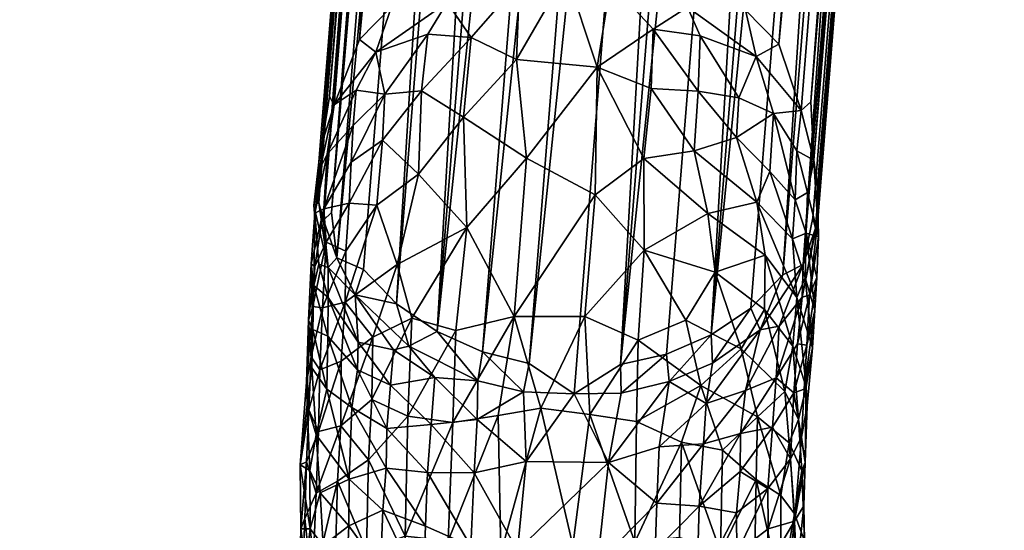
# Model space of a CAD drawing. Header units: millimetres. Extents: x -12051 to -11540, y 10508 to 11079.
# Tile 184 of 256: x -11947 to -11915, y 10934 to 10951. Entities that reach past the tile are written whole.
import ezdxf

# ---------------------------------------------------------------- set-up
doc = ezdxf.new("R2010")
doc.units = ezdxf.units.MM
doc.header["$MEASUREMENT"] = 0
doc.layers.add('Výchozí', color=7, linetype='Continuous', true_color=0x000000)

msp = doc.modelspace()

# ---------------------------------------------------------------- meshes
at = {"layer": 'Výchozí'}
mesh = msp.add_polyface(dxfattribs=at)
corners = [(-11931.546, 10940.021, 0.369), (-11930.032, 10939.637, 0.534), (-11925.008, 11002.346, 96.883), (-11935.003, 10949.744, -8.217), (-11936.365, 10948.029, -6.475), (-11935.535, 10950.153, -6), (-11934.5, 10951.218, -6.773), (-11933.211, 10952.102, -7.393), (-11932.688, 10951.356, -9.244), (-11933.318, 10950.331, -10.109), (-11933.523, 10948.483, -12.443), (-11934.715, 10948.384, -10.871), (-11928.206, 11014.796, 88.938), (-11931.766, 10952.715, -7.873), (-11931.912, 10950.221, -11.591), (-11930.276, 10953.061, -8.178), (-11930.345, 10952.008, -9.792), (-11930.442, 10949.504, -13.29), (-11932.166, 10947.627, -14.671), (-11928.572, 10938.659, -0.758), (-11923.528, 11002.21, 96.883), (-11928.831, 10952.298, -9.65), (-11927.825, 10949.255, -13.756), (-11927.312, 10953.029, -8.309), (-11925.794, 10952.664, -8.114), (-11927.386, 10951.989, -9.913), (-11924.314, 10952.004, -7.778), (-11924.886, 10951.201, -9.56), (-11923.001, 10951.1, -7.265), (-11922.659, 10949.605, -8.758), (-11924.48, 10950.273, -10.423), (-11921.922, 10949.996, -6.606), (-11921.199, 10947.85, -7.178), (-11915.477, 11010.05, 92.823), (-11920.652, 10944.308, -6.075), (-11920.662, 10945.368, -6.594), (-11920.818, 10944.361, -3.031), (-11915.804, 11007.074, 93.337), (-11921.131, 10942.847, -3.974), (-11917.815, 11004.149, 95.334), (-11922.835, 10941.433, -1.015), (-11921.795, 10942.519, -1.771), (-11925.569, 10939.938, 0.084), (-11920.55, 11002.665, 96.456), (-11927.063, 10939.608, 0.41), (-11928.831, 10952.298, -9.65), (-11927.825, 10949.255, -13.756), (-11923.528, 11002.21, 96.883), (-11928.572, 10938.659, -0.758), (-11935.408, 10942.686, -1.146), (-11930.394, 11005.382, 95.179), (-11936.272, 10943.073, -3.278), (-11931.17, 11006.626, 94.433), (-11936.453, 10944.536, -2.339), (-11936.858, 10944.849, -4.87), (-11931.741, 11008.979, 93.595), (-11936.854, 10946.167, -4.957), (-11926.751, 11015.421, 88.469), (-11923.704, 11015.867, 88.017), (-11922.303, 11015.746, 88.044), (-11926.004, 10950.49, -11.403), (-11926.062, 10948.564, -13.781), (-11924.544, 10948.481, -12.731), (-11923.216, 10948.261, -11.369), (-11916.136, 11011.469, 90.504), (-11920.882, 10948.13, -5.447), (-11916.78, 11005.233, 94.587), (-11922.059, 11002.317, 96.759)]
mesh.append_faces([[corners[k] for k in face] for face in [(0, 1, 2, 2), (3, 4, 5, 5), (6, 7, 8, 8), (6, 8, 3, 3), (9, 3, 8, 8), (10, 11, 9, 9), (12, 13, 7, 7), (8, 7, 13, 13), (14, 9, 8, 8), (14, 10, 9, 9), (15, 16, 8, 8), (15, 8, 13, 13), (8, 16, 14, 14), (17, 18, 14, 14), (19, 20, 1, 1), (17, 16, 21, 21), (17, 21, 22, 22), (23, 24, 25, 25), (24, 26, 27, 27), (28, 29, 27, 27), (28, 27, 26, 26), (29, 30, 27, 27), (28, 31, 29, 29), (32, 29, 31, 31), (33, 34, 35, 35), (36, 37, 38, 38), (39, 40, 41, 41), (42, 43, 44, 44), (45, 25, 46, 46), (23, 25, 45, 45), (44, 47, 48, 48), (49, 50, 51, 51), (51, 52, 53, 53), (54, 55, 56, 56), (11, 3, 9, 9), (57, 15, 13, 13), (15, 58, 21, 21), (23, 59, 24, 24), (25, 24, 27, 27), (25, 27, 60, 60), (46, 25, 60, 60), (61, 46, 60, 60), (62, 60, 30, 30), (63, 30, 29, 29), (32, 64, 65, 65), (38, 66, 41, 41), (5, 6, 3, 3), (16, 17, 14, 14), (16, 15, 21, 21), (27, 30, 60, 60), (43, 67, 44, 44)]])
mesh = msp.add_polyface(dxfattribs=at)
corners = [(-11931.546, 10940.021, 0.369), (-11925.008, 11002.346, 96.883), (-11926.531, 11002.733, 96.719), (-11935.408, 10942.686, -1.146), (-11934.334, 10941.572, -0.497), (-11930.394, 11005.382, 95.179), (-11936.272, 10943.073, -3.278), (-11931.17, 11006.626, 94.433), (-11936.712, 10944.293, -4.107), (-11936.453, 10944.536, -2.339), (-11931.556, 11007.627, 93.836), (-11931.741, 11008.979, 93.595), (-11936.858, 10944.849, -4.87), (-11936.854, 10946.167, -4.957), (-11931.751, 11009.919, 93.029), (-11936.756, 10946.811, -5.633), (-11931.663, 11010.472, 92.21), (-11936.517, 10948.302, -4.748), (-11931.502, 11011.011, 91.596), (-11931.268, 11011.629, 91.193), (-11936.365, 10948.029, -6.475), (-11935.535, 10950.153, -6), (-11934.5, 10951.218, -6.773), (-11929.48, 11013.943, 89.585), (-11933.211, 10952.102, -7.393), (-11928.206, 11014.796, 88.938), (-11926.751, 11015.421, 88.469), (-11931.766, 10952.715, -7.873), (-11930.032, 10939.637, 0.534), (-11923.528, 11002.21, 96.883), (-11916.912, 11012.697, 89.738), (-11923.001, 10951.1, -7.265), (-11917.981, 11013.808, 89.089), (-11921.922, 10949.996, -6.606), (-11921.199, 10947.85, -7.178), (-11916.136, 11011.469, 90.504), (-11920.882, 10948.13, -5.447), (-11915.74, 11010.457, 91.143), (-11920.779, 10946.239, -6.898), (-11920.662, 10945.368, -6.594), (-11915.477, 11010.05, 92.823), (-11915.447, 11009.247, 93.279), (-11920.652, 10944.308, -6.075), (-11920.73, 10944.032, -4.879), (-11915.623, 11007.827, 93.114), (-11917.815, 11004.149, 95.334), (-11921.795, 10942.519, -1.771), (-11916.78, 11005.233, 94.587), (-11925.569, 10939.938, 0.084), (-11924.119, 10940.57, -0.373), (-11920.55, 11002.665, 96.456), (-11927.063, 10939.608, 0.41), (-11922.059, 11002.317, 96.759), (-11923.528, 11002.21, 96.883), (-11928.001, 11003.386, 96.377), (-11933.016, 10940.679, 0.033), (-11929.314, 11004.286, 95.854), (-11930.521, 11012.853, 90.332), (-11925.237, 11015.774, 88.169), (-11930.276, 10953.061, -8.178), (-11924.314, 10952.004, -7.778), (-11925.794, 10952.664, -8.114), (-11919.305, 11014.702, 88.552), (-11915.804, 11007.074, 93.337), (-11920.818, 10944.361, -3.031), (-11921.131, 10942.847, -3.974), (-11916.048, 11006.452, 93.76), (-11919.114, 11003.281, 95.985), (-11927.312, 10953.029, -8.309), (-11928.831, 10952.298, -9.65), (-11923.704, 11015.867, 88.017), (-11922.835, 10941.433, -1.015)]
mesh.append_faces([[corners[k] for k in face] for face in [(0, 1, 2, 2), (3, 4, 5, 5), (6, 5, 7, 7), (8, 9, 10, 10), (11, 8, 10, 10), (12, 8, 11, 11), (13, 11, 14, 14), (15, 13, 16, 16), (17, 16, 18, 18), (17, 15, 16, 16), (19, 17, 18, 18), (20, 17, 19, 19), (21, 20, 19, 19), (22, 21, 23, 23), (24, 22, 25, 25), (25, 26, 27, 27), (1, 28, 29, 29), (30, 31, 32, 32), (33, 31, 30, 30), (34, 33, 35, 35), (36, 35, 37, 37), (38, 36, 37, 37), (39, 38, 40, 40), (40, 41, 42, 42), (43, 41, 44, 44), (43, 42, 41, 41), (45, 46, 47, 47), (48, 49, 50, 50), (51, 52, 53, 53), (54, 55, 2, 2), (4, 55, 56, 56), (4, 56, 5, 5), (9, 7, 10, 10), (13, 14, 16, 16), (21, 19, 57, 57), (21, 57, 23, 23), (26, 58, 59, 59), (60, 61, 62, 62), (38, 37, 40, 40), (43, 44, 63, 63), (64, 43, 63, 63), (65, 66, 47, 47), (67, 49, 45, 45), (33, 30, 35, 35), (63, 66, 65, 65), (49, 67, 50, 50), (68, 69, 70, 70), (55, 0, 2, 2), (55, 54, 56, 56), (31, 60, 62, 62), (49, 71, 45, 45)]])
mesh = msp.add_polyface(dxfattribs=at)
corners = [(-11930.115, 10946.307, -17.04), (-11930.442, 10949.504, -13.29), (-11927.825, 10949.255, -13.756), (-11926.297, 10943.317, -18.989), (-11927.889, 10945.111, -18.039), (-11926.302, 10946.295, -16.346), (-11924.666, 10946.54, -14.954), (-11926.062, 10948.564, -13.781), (-11924.231, 10944.509, -16.517), (-11923.216, 10948.261, -11.369), (-11924.544, 10948.481, -12.731), (-11924.48, 10950.273, -10.423), (-11923.299, 10946.971, -12.961), (-11922.635, 10944.871, -14.07), (-11922.093, 10947.746, -9.956), (-11922.215, 10945.864, -12.268), (-11922.366, 10943.159, -15.105), (-11923.992, 10942.606, -17.897), (-11921.341, 10946.537, -9.201), (-11921.199, 10947.85, -7.178), (-11921.39, 10944.954, -10.996), (-11921.478, 10943.682, -12.51), (-11921.331, 10941.779, -13.625), (-11920.779, 10946.239, -6.898), (-11921.033, 10943.866, -10.489), (-11921.062, 10942.422, -11.893), (-11920.882, 10948.13, -5.447), (-11920.989, 10945.192, -9.123), (-11920.662, 10945.368, -6.594), (-11920.633, 10943.744, -8.077), (-11920.691, 10942.425, -9.287), (-11920.921, 10941.86, -7.419), (-11920.652, 10944.308, -6.075), (-11921.165, 10941.793, -5.657), (-11920.73, 10944.032, -4.879), (-11928.226, 10941.16, -21.27), (-11930.511, 10941.164, -21.23), (-11927.825, 10949.255, -13.756), (-11926.004, 10950.49, -11.403), (-11922.659, 10949.605, -8.758), (-11920.75, 10941.364, -10.574), (-11921.131, 10942.847, -3.974), (-11930.115, 10946.307, -17.04), (-11920.818, 10944.361, -3.031)]
mesh.append_faces([[corners[k] for k in face] for face in [(0, 1, 2, 2), (3, 4, 5, 5), (6, 5, 7, 7), (5, 6, 8, 8), (3, 5, 8, 8), (9, 10, 11, 11), (12, 10, 9, 9), (13, 6, 12, 12), (8, 6, 13, 13), (14, 15, 12, 12), (14, 12, 9, 9), (16, 17, 8, 8), (18, 14, 19, 19), (20, 15, 14, 14), (20, 14, 18, 18), (15, 20, 21, 21), (15, 21, 13, 13), (13, 21, 22, 22), (23, 18, 19, 19), (21, 20, 24, 24), (21, 24, 25, 25), (23, 19, 26, 26), (24, 20, 27, 27), (23, 28, 29, 29), (23, 29, 27, 27), (29, 30, 24, 24), (29, 24, 27, 27), (31, 29, 32, 32), (31, 30, 29, 29), (33, 32, 34, 34), (35, 36, 4, 4), (5, 37, 7, 7), (4, 37, 5, 5), (35, 4, 3, 3), (7, 38, 10, 10), (6, 7, 10, 10), (6, 10, 12, 12), (9, 39, 14, 14), (14, 39, 19, 19), (27, 18, 23, 23), (20, 18, 27, 27), (40, 25, 24, 24), (29, 28, 32, 32), (33, 34, 41, 41), (42, 37, 4, 4), (3, 8, 17, 17), (8, 13, 16, 16), (13, 22, 16, 16), (43, 41, 34, 34), (36, 42, 4, 4), (15, 13, 12, 12)]])
mesh = msp.add_polyface(dxfattribs=at)
corners = [(-11936.561, 10942.757, -4.754), (-11935.682, 10941.866, -2.897), (-11936.272, 10943.073, -3.278), (-11936.858, 10944.849, -4.87), (-11937.024, 10944.762, -6.046), (-11936.858, 10942.867, -6.511), (-11936.99, 10944.518, -7.805), (-11937.107, 10942.871, -9.228), (-11937.02, 10942.166, -7.839), (-11936.854, 10946.167, -4.957), (-11936.756, 10946.811, -5.633), (-11936.81, 10946.002, -6.854), (-11936.702, 10944.663, -10.306), (-11936.365, 10948.029, -6.475), (-11936.517, 10948.302, -4.748), (-11936.619, 10943.578, -12.219), (-11936.99, 10942.786, -11.178), (-11935.003, 10949.744, -8.217), (-11935.652, 10948.509, -8.52), (-11936.585, 10946.429, -8.302), (-11935.745, 10947.367, -10.028), (-11935.813, 10946.171, -11.509), (-11935.872, 10944.837, -13.044), (-11935.979, 10943.282, -14.541), (-11934.715, 10948.384, -10.871), (-11934.788, 10946.886, -12.732), (-11934.979, 10944.78, -14.871), (-11934.314, 10942.853, -17.659), (-11936.004, 10941.629, -16.123), (-11933.626, 10945.788, -15.501), (-11932.166, 10947.627, -14.671), (-11933.523, 10948.483, -12.443), (-11931.912, 10950.221, -11.591), (-11930.115, 10946.307, -17.04), (-11930.442, 10949.504, -13.29), (-11935.408, 10942.686, -1.146), (-11936.453, 10944.536, -2.339), (-11936.712, 10944.293, -4.107), (-11933.836, 10941.114, -19.531), (-11932.054, 10944.055, -18.352), (-11930.511, 10941.164, -21.23), (-11930.115, 10946.307, -17.04)]
mesh.append_faces([[corners[k] for k in face] for face in [(0, 1, 2, 2), (0, 3, 4, 4), (0, 4, 5, 5), (6, 5, 4, 4), (6, 7, 8, 8), (6, 8, 5, 5), (9, 10, 11, 11), (9, 11, 4, 4), (12, 7, 6, 6), (13, 10, 14, 14), (11, 10, 13, 13), (15, 16, 12, 12), (13, 17, 18, 18), (19, 18, 20, 20), (20, 21, 12, 12), (20, 12, 19, 19), (12, 21, 22, 22), (12, 22, 15, 15), (15, 22, 23, 23), (24, 20, 18, 18), (24, 25, 21, 21), (24, 21, 20, 20), (25, 26, 22, 22), (22, 26, 23, 23), (26, 27, 28, 28), (26, 28, 23, 23), (29, 26, 25, 25), (26, 29, 27, 27), (30, 31, 32, 32), (33, 30, 34, 34), (1, 35, 2, 2), (2, 36, 37, 37), (0, 2, 37, 37), (0, 37, 3, 3), (4, 3, 9, 9), (6, 4, 11, 11), (16, 7, 12, 12), (12, 6, 19, 19), (24, 18, 17, 17), (25, 24, 31, 31), (29, 25, 31, 31), (29, 31, 30, 30), (38, 27, 39, 39), (39, 30, 33, 33), (40, 39, 41, 41), (11, 13, 19, 19), (11, 19, 6, 6), (13, 18, 19, 19), (25, 22, 21, 21), (29, 30, 39, 39), (29, 39, 27, 27)]])
mesh = msp.add_polyface(dxfattribs=at)
corners = [(-11610.055, 10947.788, -270.389), (-11609.813, 10924.369, -276.804), (-11610.155, 10923.784, -274.678), (-11610.392, 10947.042, -268.308), (-11609.668, 10923.261, -272.746), (-11609.901, 10946.515, -266.377), (-11609.644, 10906.624, -281.668), (-11609.988, 10906.039, -279.542), (-11980.887, 10677.779, -341.971), (-11980.58, 10719.492, -330.745), (-11980.928, 10718.965, -328.783), (-11981.074, 10720.062, -332.844), (-11980.798, 10761.776, -321.565), (-11980.297, 10761.204, -319.468), (-11980.639, 10760.674, -317.506), (-11980.528, 10803.035, -310.363), (-11980.021, 10802.461, -308.268), (-11980.356, 10801.929, -306.305), (-11981.856, 10803.515, -312.09), (-11980.244, 10844.287, -299.125), (-11980.528, 10803.035, -310.363), (-11980.244, 10844.287, -299.125), (-11979.73, 10843.712, -297.031), (-11980.06, 10843.178, -295.068), (-11981.115, 10842.718, -293.358), (-11981.578, 10844.768, -300.847), (-11981.246, 10888.392, -288.93), (-11979.907, 10887.909, -287.212), (-11979.907, 10887.909, -287.212), (-11979.387, 10887.333, -285.12), (-11979.71, 10886.798, -283.156), (-11980.759, 10886.338, -281.443), (-11980.912, 10926.261, -278.575), (-11979.568, 10925.779, -276.861), (-11979.568, 10925.779, -276.861), (-11979.042, 10925.202, -274.771), (-11979.346, 10926.077, -272.42), (-11980.404, 10924.208, -271.09), (-11980.681, 10949.338, -272.264), (-11979.334, 10948.878, -270.544), (-11979.334, 10948.878, -270.544), (-11978.807, 10948.307, -268.454), (-11978.807, 10948.307, -268.454), (-11980.166, 10947.074, -264.838), (-11982.175, 10924.85, -269.521), (-11980.166, 10947.074, -264.838), (-11979.12, 10947.558, -266.553)]
mesh.append_faces([[corners[k] for k in face] for face in [(0, 1, 2, 2), (0, 2, 3, 3), (3, 2, 4, 4), (3, 4, 5, 5), (1, 6, 7, 7), (1, 7, 2, 2), (8, 9, 10, 10), (11, 12, 13, 13), (11, 13, 9, 9), (9, 13, 14, 14), (9, 14, 10, 10), (12, 15, 16, 16), (12, 16, 13, 13), (13, 16, 17, 17), (13, 17, 14, 14), (18, 19, 20, 20), (15, 21, 22, 22), (15, 22, 16, 16), (16, 22, 23, 23), (16, 23, 17, 17), (17, 23, 24, 24), (25, 26, 27, 27), (25, 27, 19, 19), (21, 28, 29, 29), (21, 29, 22, 22), (22, 29, 30, 30), (22, 30, 23, 23), (23, 30, 31, 31), (23, 31, 24, 24), (26, 32, 33, 33), (26, 33, 27, 27), (28, 34, 35, 35), (28, 35, 29, 29), (29, 35, 36, 36), (29, 36, 30, 30), (37, 31, 30, 30), (37, 30, 36, 36), (32, 38, 39, 39), (32, 39, 33, 33), (34, 40, 41, 41), (34, 41, 35, 35), (36, 35, 42, 42), (43, 37, 36, 36), (44, 37, 45, 45), (46, 36, 42, 42), (43, 36, 46, 46)]])
mesh = msp.add_polyface(dxfattribs=at)
corners = [(-11931.546, 10940.021, 0.369), (-11930.208, 10938.724, -0.977), (-11930.032, 10939.637, 0.534), (-11929.651, 10938.186, -23.31), (-11930.511, 10941.164, -21.23), (-11928.226, 10941.16, -21.27), (-11926.492, 10940.394, -21.276), (-11928.226, 10941.16, -21.27), (-11926.297, 10943.317, -18.989), (-11924.939, 10941.048, -19.888), (-11924.451, 10938.927, -20.935), (-11926.546, 10937.753, -22.969), (-11922.366, 10943.159, -15.105), (-11922.381, 10941.396, -16.601), (-11923.992, 10942.606, -17.897), (-11923.143, 10940.12, -18.741), (-11921.331, 10941.779, -13.625), (-11921.463, 10940.2, -15.23), (-11921.722, 10938.734, -16.962), (-11922.61, 10937.905, -19.375), (-11921.478, 10943.682, -12.51), (-11921.062, 10942.422, -11.893), (-11920.75, 10941.364, -10.574), (-11920.828, 10940.142, -11.972), (-11921.038, 10938.879, -13.786), (-11921.004, 10938.269, -12.727), (-11921.014, 10940.234, -9.252), (-11921.097, 10938.806, -10.562), (-11921.434, 10938.683, -9.002), (-11921.312, 10940.277, -7.391), (-11921.912, 10940.846, -4.345), (-11921.165, 10941.793, -5.657), (-11921.131, 10942.847, -3.974), (-11922.005, 10939.169, -6.527), (-11923.006, 10938.76, -4.891), (-11922.835, 10941.433, -1.015), (-11924.119, 10940.57, -0.373), (-11924.08, 10939.653, -1.959), (-11922.527, 10940.726, -2.864), (-11924.285, 10938.341, -3.618), (-11925.486, 10939.058, -1.484), (-11925.569, 10939.938, 0.084), (-11927.044, 10938.678, -1.115), (-11927.063, 10939.608, 0.41), (-11928.055, 10937.988, -23.277), (-11921.033, 10943.866, -10.489), (-11920.691, 10942.425, -9.287), (-11920.921, 10941.86, -7.419), (-11920.652, 10944.308, -6.075), (-11921.795, 10942.519, -1.771)]
mesh.append_faces([[corners[k] for k in face] for face in [(0, 1, 2, 2), (3, 4, 5, 5), (6, 7, 8, 8), (9, 6, 8, 8), (10, 6, 9, 9), (10, 11, 6, 6), (12, 13, 14, 14), (14, 13, 15, 15), (12, 16, 17, 17), (12, 17, 13, 13), (13, 17, 18, 18), (18, 19, 15, 15), (20, 21, 16, 16), (21, 22, 23, 23), (24, 17, 16, 16), (24, 16, 23, 23), (25, 24, 23, 23), (22, 26, 27, 27), (22, 27, 23, 23), (27, 25, 23, 23), (28, 26, 29, 29), (30, 31, 32, 32), (31, 30, 33, 33), (31, 33, 29, 29), (34, 33, 30, 30), (35, 36, 37, 37), (35, 37, 38, 38), (39, 34, 38, 38), (39, 38, 37, 37), (40, 37, 36, 36), (40, 36, 41, 41), (42, 40, 41, 41), (42, 41, 43, 43), (44, 7, 6, 6), (9, 8, 14, 14), (22, 45, 46, 46), (26, 46, 47, 47), (22, 46, 26, 26), (47, 48, 31, 31), (29, 47, 31, 31), (26, 47, 29, 29), (30, 32, 38, 38), (28, 29, 33, 33), (38, 49, 35, 35), (34, 30, 38, 38), (40, 39, 37, 37), (14, 15, 9, 9), (9, 15, 10, 10), (13, 18, 15, 15), (21, 23, 16, 16), (49, 38, 32, 32)]])
mesh = msp.add_polyface(dxfattribs=at)
corners = [(-11933.934, 10940.206, -1.797), (-11931.697, 10939.078, -1.165), (-11933.016, 10940.679, 0.033), (-11934.437, 10940.082, -2.742), (-11933.089, 10939.185, -2.174), (-11934.529, 10938.936, -4.263), (-11934.334, 10941.572, -0.497), (-11935.408, 10942.686, -1.146), (-11935.682, 10941.866, -2.897), (-11935.584, 10940.326, -4.574), (-11935.608, 10939.437, -5.614), (-11936.561, 10942.757, -4.754), (-11936.561, 10941.783, -5.73), (-11936.565, 10940.523, -7.051), (-11936.858, 10942.867, -6.511), (-11937.02, 10942.166, -7.839), (-11937.059, 10940.744, -9.253), (-11936.6, 10938.804, -8.705), (-11937.088, 10939.502, -10.367), (-11937.195, 10941.047, -11.027), (-11937.259, 10939.032, -13.135), (-11937.239, 10938.305, -12.233), (-11936.99, 10942.786, -11.178), (-11937.107, 10942.871, -9.228), (-11937.054, 10941.486, -12.491), (-11936.619, 10943.578, -12.219), (-11937.107, 10939.859, -14.112), (-11936.741, 10941.441, -14.236), (-11936.829, 10939.438, -15.876), (-11937.181, 10938.135, -15.435), (-11935.11, 10940.49, -18.633), (-11936.131, 10939.717, -17.55), (-11936.004, 10941.629, -16.123), (-11934.314, 10942.853, -17.659), (-11936.15, 10937.616, -19.103), (-11935.135, 10938.473, -20.113), (-11933.836, 10941.114, -19.531), (-11932.405, 10940.712, -20.837), (-11932.054, 10944.055, -18.352), (-11933.973, 10937.929, -21.708), (-11932.503, 10937.719, -22.792), (-11930.511, 10941.164, -21.23), (-11931.546, 10940.021, 0.369), (-11935.784, 10938.209, -7.197), (-11935.979, 10943.282, -14.541)]
mesh.append_faces([[corners[k] for k in face] for face in [(0, 1, 2, 2), (3, 4, 0, 0), (5, 4, 3, 3), (6, 7, 8, 8), (6, 8, 0, 0), (3, 8, 9, 9), (10, 5, 9, 9), (11, 12, 9, 9), (11, 9, 8, 8), (12, 13, 10, 10), (12, 10, 9, 9), (14, 12, 11, 11), (15, 13, 12, 12), (15, 12, 14, 14), (13, 15, 16, 16), (17, 16, 18, 18), (18, 16, 19, 19), (19, 20, 21, 21), (19, 21, 18, 18), (22, 19, 23, 23), (20, 19, 24, 24), (22, 25, 24, 24), (26, 24, 27, 27), (28, 26, 27, 27), (28, 29, 26, 26), (30, 31, 32, 32), (30, 32, 33, 33), (34, 31, 30, 30), (35, 30, 36, 36), (37, 36, 38, 38), (37, 39, 36, 36), (40, 39, 37, 37), (41, 40, 37, 37), (1, 42, 2, 2), (4, 1, 0, 0), (0, 2, 6, 6), (3, 0, 8, 8), (43, 10, 13, 13), (23, 19, 16, 16), (28, 27, 32, 32), (31, 28, 32, 32), (3, 9, 5, 5), (13, 16, 17, 17), (19, 22, 24, 24), (20, 24, 26, 26), (25, 27, 24, 24), (25, 44, 27, 27), (27, 44, 32, 32), (30, 33, 36, 36), (37, 38, 41, 41), (23, 16, 15, 15)]])
mesh = msp.add_polyface(dxfattribs=at)
corners = [(-11931.546, 10940.021, 0.369), (-11931.697, 10939.078, -1.165), (-11930.208, 10938.724, -0.977), (-11931.717, 10937.824, -2.833), (-11930.13, 10936.456, -3.839), (-11931.819, 10936.092, -4.881), (-11933.206, 10937.655, -4.172), (-11933.089, 10939.185, -2.174), (-11933.333, 10936.104, -5.901), (-11934.529, 10938.936, -4.263), (-11935.784, 10938.209, -7.197), (-11934.646, 10937.53, -5.957), (-11935.608, 10939.437, -5.614), (-11934.676, 10936.241, -7.187), (-11934.783, 10934.883, -8.489), (-11935.877, 10935.887, -9.339), (-11936.6, 10938.804, -8.705), (-11936.819, 10935.446, -11.778), (-11936.941, 10937.327, -10.877), (-11937.156, 10936.164, -12.758), (-11937.239, 10938.305, -12.233), (-11937.088, 10939.502, -10.367), (-11937.464, 10936.354, -14.67), (-11937.142, 10934.273, -13.762), (-11937.259, 10939.032, -13.135), (-11937.107, 10939.859, -14.112), (-11937.181, 10938.135, -15.435), (-11937.259, 10936.447, -16.553), (-11937.444, 10934.269, -16.398), (-11936.873, 10937.43, -17.418), (-11936.946, 10935.427, -18.688), (-11937.312, 10934.604, -17.724), (-11936.15, 10937.616, -19.103), (-11936.131, 10939.717, -17.55), (-11935.11, 10940.49, -18.633), (-11935.135, 10938.473, -20.113), (-11935.242, 10936.515, -21.271), (-11936.258, 10935.825, -20.125), (-11933.973, 10937.929, -21.708), (-11932.503, 10937.719, -22.792), (-11934.051, 10934.038, -23.815), (-11930.511, 10941.164, -21.23), (-11931.038, 10937.951, -23.191), (-11932.659, 10933.886, -24.771), (-11929.651, 10938.186, -23.31), (-11930.95, 10933.482, -25.58), (-11933.396, 10934.356, -7.515), (-11936.565, 10940.523, -7.051), (-11936.829, 10939.438, -15.876), (-11933.836, 10941.114, -19.531)]
mesh.append_faces([[corners[k] for k in face] for face in [(0, 1, 2, 2), (3, 4, 2, 2), (5, 4, 3, 3), (6, 3, 7, 7), (6, 5, 3, 3), (8, 5, 6, 6), (9, 6, 7, 7), (10, 11, 12, 12), (11, 10, 13, 13), (14, 13, 15, 15), (15, 10, 16, 16), (17, 15, 18, 18), (19, 17, 18, 18), (20, 18, 21, 21), (22, 19, 20, 20), (22, 23, 19, 19), (24, 25, 26, 26), (27, 28, 22, 22), (29, 27, 26, 26), (30, 31, 27, 27), (30, 27, 29, 29), (32, 29, 33, 33), (32, 30, 29, 29), (32, 34, 35, 35), (32, 35, 36, 36), (32, 36, 37, 37), (38, 39, 40, 40), (41, 42, 39, 39), (39, 42, 43, 43), (42, 41, 44, 44), (45, 42, 44, 44), (3, 2, 1, 1), (3, 1, 7, 7), (11, 6, 9, 9), (8, 6, 11, 11), (13, 8, 11, 11), (46, 8, 13, 13), (11, 9, 12, 12), (10, 47, 16, 16), (18, 16, 21, 21), (19, 18, 20, 20), (22, 20, 24, 24), (29, 26, 48, 48), (29, 48, 33, 33), (37, 30, 32, 32), (13, 10, 15, 15), (15, 16, 18, 18), (24, 26, 22, 22), (26, 27, 22, 22), (35, 49, 38, 38), (35, 38, 36, 36)]])
mesh = msp.add_polyface(dxfattribs=at)
corners = [(-11930.032, 10939.637, 0.534), (-11930.208, 10938.724, -0.977), (-11928.572, 10938.659, -0.758), (-11928.572, 10938.659, -0.758), (-11930.13, 10936.456, -3.839), (-11927.449, 10936.422, -3.965), (-11927.811, 10933.153, -7.005), (-11927.449, 10936.422, -3.965), (-11930.403, 10933.566, -6.793), (-11926.546, 10937.753, -22.969), (-11928.055, 10937.988, -23.277), (-11926.492, 10940.394, -21.276), (-11928.616, 10933.73, -25.616), (-11926.595, 10933.843, -25.007), (-11926.648, 10930.504, -26.351), (-11924.451, 10938.927, -20.935), (-11925.086, 10937.09, -22.539), (-11925.149, 10933.997, -24.156), (-11925.115, 10931.755, -25.097), (-11923.748, 10936.828, -21.529), (-11923.812, 10933.532, -23.253), (-11923.895, 10931.465, -24.209), (-11922.61, 10937.905, -19.375), (-11922.659, 10935.877, -20.61), (-11922.713, 10932.963, -22.121), (-11923.289, 10933.497, -9.891), (-11922.273, 10935.584, -9.808), (-11923.299, 10934.79, -8.767), (-11923.006, 10938.76, -4.891), (-11924.285, 10938.341, -3.618), (-11924.363, 10937.027, -5.203), (-11923.167, 10937.369, -6.342), (-11924.505, 10935.008, -7.214), (-11923.177, 10936.137, -7.663), (-11924.588, 10932.347, -9.385), (-11925.804, 10936.939, -4.094), (-11925.887, 10935.111, -6.052), (-11925.94, 10933.565, -7.457), (-11926.087, 10930.57, -9.631), (-11927.449, 10936.422, -3.965), (-11927.811, 10933.153, -7.005), (-11927.518, 10930.597, -9.097), (-11929.651, 10938.186, -23.31), (-11928.226, 10941.16, -21.27), (-11927.063, 10939.608, 0.41), (-11928.572, 10938.659, -0.758), (-11927.044, 10938.678, -1.115), (-11925.486, 10939.058, -1.484), (-11930.95, 10933.482, -25.58), (-11929.651, 10938.186, -23.31), (-11928.616, 10933.73, -25.616), (-11923.143, 10940.12, -18.741), (-11923.328, 10931.934, -11.013)]
mesh.append_faces([[corners[k] for k in face] for face in [(0, 1, 2, 2), (3, 4, 5, 5), (6, 7, 8, 8), (3, 1, 4, 4), (9, 10, 11, 11), (12, 10, 13, 13), (14, 12, 13, 13), (15, 16, 9, 9), (17, 13, 16, 16), (18, 13, 17, 17), (16, 19, 20, 20), (16, 20, 17, 17), (17, 20, 21, 21), (17, 21, 18, 18), (22, 23, 19, 19), (24, 21, 20, 20), (25, 26, 27, 27), (28, 29, 30, 30), (28, 30, 31, 31), (32, 33, 31, 31), (34, 25, 27, 27), (35, 30, 29, 29), (36, 32, 30, 30), (37, 32, 36, 36), (38, 34, 37, 37), (39, 36, 35, 35), (40, 37, 36, 36), (37, 40, 41, 41), (42, 43, 10, 10), (42, 10, 12, 12), (44, 45, 46, 46), (7, 4, 8, 8), (13, 9, 16, 16), (14, 13, 18, 18), (19, 16, 15, 15), (20, 19, 23, 23), (32, 31, 30, 30), (27, 33, 32, 32), (34, 27, 32, 32), (35, 29, 47, 47), (36, 30, 35, 35), (34, 32, 37, 37), (39, 35, 47, 47), (39, 47, 46, 46), (40, 36, 39, 39), (48, 49, 50, 50), (10, 9, 13, 13), (51, 22, 15, 15), (22, 19, 15, 15), (25, 34, 52, 52), (39, 46, 45, 45)]])
mesh = msp.add_polyface(dxfattribs=at)
corners = [(-11922.713, 10932.963, -22.121), (-11923.812, 10933.532, -23.253), (-11922.659, 10935.877, -20.61), (-11921.722, 10938.734, -16.962), (-11921.585, 10937.066, -17.695), (-11922.61, 10937.905, -19.375), (-11921.854, 10935.353, -19.278), (-11921.854, 10932.277, -20.708), (-11921.414, 10934.757, -18.228), (-11921.277, 10937.818, -15.869), (-11921.175, 10936.161, -16.235), (-11921.082, 10933.887, -17.028), (-11921.395, 10931.577, -19.287), (-11921.189, 10930.898, -17.791), (-11921.062, 10936.429, -13.963), (-11921.038, 10938.879, -13.786), (-11921.004, 10938.269, -12.727), (-11921.111, 10935.02, -15.274), (-11921.097, 10938.806, -10.562), (-11921.185, 10937.252, -11.877), (-11921.414, 10934.519, -13.185), (-11921.331, 10932.817, -15.104), (-11921.014, 10940.234, -9.252), (-11921.434, 10938.683, -9.002), (-11921.546, 10936.543, -10.909), (-11921.673, 10932.333, -13.995), (-11922.122, 10937.569, -8.167), (-11922.273, 10935.584, -9.808), (-11922.269, 10934.27, -10.974), (-11922.322, 10932.994, -11.862), (-11923.167, 10937.369, -6.342), (-11922.005, 10939.169, -6.527), (-11923.177, 10936.137, -7.663), (-11923.289, 10933.497, -9.891), (-11923.328, 10931.934, -11.013), (-11922.371, 10931.495, -12.819), (-11921.463, 10940.2, -15.23), (-11923.006, 10938.76, -4.891), (-11923.299, 10934.79, -8.767)]
mesh.append_faces([[corners[k] for k in face] for face in [(0, 1, 2, 2), (3, 4, 5, 5), (2, 6, 7, 7), (2, 7, 0, 0), (8, 6, 4, 4), (9, 10, 4, 4), (9, 4, 3, 3), (8, 4, 10, 10), (8, 10, 11, 11), (8, 12, 7, 7), (8, 7, 6, 6), (13, 12, 11, 11), (14, 9, 15, 15), (14, 15, 16, 16), (17, 10, 14, 14), (18, 19, 16, 16), (20, 17, 14, 14), (21, 17, 20, 20), (13, 11, 21, 21), (14, 16, 19, 19), (18, 22, 23, 23), (23, 24, 19, 19), (23, 19, 18, 18), (25, 21, 20, 20), (26, 27, 24, 24), (26, 24, 23, 23), (24, 27, 28, 28), (29, 20, 28, 28), (25, 20, 29, 29), (30, 26, 31, 31), (26, 30, 32, 32), (27, 26, 32, 32), (33, 28, 27, 27), (33, 34, 29, 29), (33, 29, 28, 28), (34, 35, 29, 29), (5, 4, 6, 6), (5, 6, 2, 2), (9, 36, 15, 15), (12, 8, 11, 11), (11, 10, 17, 17), (10, 9, 14, 14), (11, 17, 21, 21), (20, 19, 24, 24), (23, 31, 26, 26), (3, 36, 9, 9), (14, 19, 20, 20), (24, 28, 20, 20), (25, 29, 35, 35), (30, 31, 37, 37), (27, 32, 38, 38)]])
mesh = msp.add_polyface(dxfattribs=at)
corners = [(-11931.819, 10936.092, -4.881), (-11930.403, 10933.566, -6.793), (-11930.13, 10936.456, -3.839), (-11931.927, 10933.706, -7.169), (-11932.024, 10930.452, -9.478), (-11930.545, 10930.24, -9.177), (-11933.333, 10936.104, -5.901), (-11933.396, 10934.356, -7.515), (-11933.484, 10932.169, -9.238), (-11934.783, 10934.883, -8.489), (-11934.676, 10936.241, -7.187), (-11934.852, 10932.947, -9.931), (-11934.871, 10930.888, -11.222), (-11935.877, 10935.887, -9.339), (-11935.882, 10934.371, -10.428), (-11936.819, 10935.446, -11.778), (-11936.717, 10933.732, -12.616), (-11935.96, 10932.642, -11.656), (-11936.912, 10932.295, -13.883), (-11935.984, 10931.343, -12.426), (-11937.142, 10934.273, -13.762), (-11937.156, 10936.164, -12.758), (-11937.283, 10933.146, -15.026), (-11937.522, 10930.989, -17.152), (-11937.337, 10929.869, -16.388), (-11937.444, 10934.269, -16.398), (-11937.312, 10934.604, -17.724), (-11937.435, 10931.666, -18.665), (-11937.073, 10932.355, -20.136), (-11936.258, 10935.825, -20.125), (-11936.331, 10933.026, -21.599), (-11936.946, 10935.427, -18.688), (-11937.283, 10930.756, -20.343), (-11935.315, 10933.585, -22.812), (-11935.242, 10936.515, -21.271), (-11936.321, 10930.787, -22.648), (-11933.973, 10937.929, -21.708), (-11934.051, 10934.038, -23.815), (-11934.153, 10931.965, -24.691), (-11935.369, 10931.3, -23.814), (-11932.659, 10933.886, -24.771), (-11930.95, 10933.482, -25.58), (-11932.728, 10930.579, -26.108), (-11928.616, 10933.73, -25.616), (-11930.833, 10928.99, -27.294), (-11930.95, 10933.482, -25.58), (-11937.464, 10936.354, -14.67), (-11937.259, 10936.447, -16.553), (-11932.503, 10937.719, -22.792), (-11931.038, 10937.951, -23.191)]
mesh.append_faces([[corners[k] for k in face] for face in [(0, 1, 2, 2), (3, 1, 0, 0), (4, 5, 1, 1), (4, 1, 3, 3), (6, 3, 0, 0), (7, 3, 6, 6), (7, 8, 3, 3), (8, 4, 3, 3), (9, 7, 10, 10), (9, 11, 8, 8), (9, 8, 7, 7), (12, 8, 11, 11), (9, 13, 14, 14), (15, 14, 13, 13), (14, 15, 16, 16), (14, 16, 17, 17), (18, 19, 17, 17), (18, 17, 16, 16), (20, 16, 15, 15), (20, 15, 21, 21), (20, 22, 18, 18), (20, 18, 16, 16), (23, 24, 22, 22), (25, 26, 27, 27), (25, 27, 23, 23), (28, 27, 26, 26), (29, 30, 28, 28), (29, 28, 31, 31), (30, 32, 28, 28), (33, 30, 29, 29), (33, 29, 34, 34), (33, 35, 30, 30), (34, 36, 37, 37), (38, 39, 33, 33), (38, 33, 37, 37), (40, 38, 37, 37), (41, 42, 40, 40), (43, 44, 45, 45), (17, 12, 11, 11), (19, 12, 17, 17), (25, 20, 46, 46), (22, 20, 25, 25), (23, 22, 25, 25), (26, 25, 47, 47), (28, 26, 31, 31), (42, 38, 40, 40), (9, 14, 11, 11), (11, 14, 17, 17), (34, 37, 33, 33), (48, 40, 37, 37), (49, 41, 40, 40)]])

doc.saveas('drawing.dxf')
